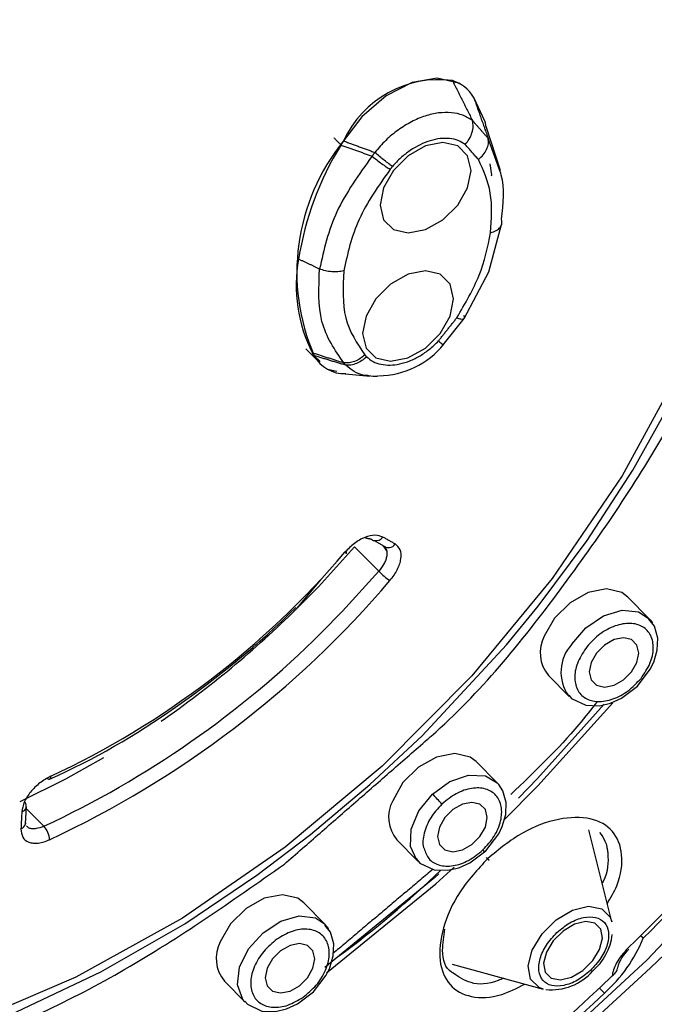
# Model space of a CAD drawing. Header units: millimetres. Extents: x 4906.17 to 4907.31, y 4759.5 to 4761.8.
# Tile 26 of 39: x 4906.7594 to 4906.7725, y 4760.6677 to 4760.688. Entities that reach past the tile are written whole.
import ezdxf

# ---------------------------------------------------------------- set-up
doc = ezdxf.new("R2010")
doc.units = ezdxf.units.MM
doc.layers.add('SANINDUSA', color=3, linetype='Continuous')

msp = doc.modelspace()

# ---------------------------------------------------------------- linework, layer by layer
at = {"layer": 'SANINDUSA'}
for p, q in [((4906.768662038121, 4760.686538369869), (4906.76866174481, 4760.686538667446)), ((4906.769330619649, 4760.684880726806), (4906.769037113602, 4760.685792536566)), ((4906.768146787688, 4760.681287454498), (4906.76857798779, 4760.681829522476)), ((4906.765315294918, 4760.681210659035), (4906.765594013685, 4760.680927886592)), ((4906.765486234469, 4760.681065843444), (4906.765613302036, 4760.680947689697)), ((4906.766133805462, 4760.680690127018), (4906.766633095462, 4760.680644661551)), ((4906.76681935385, 4760.676621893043), (4906.766320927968, 4760.677127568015)), ((4906.766725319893, 4760.677253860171), (4906.766978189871, 4760.677110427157)), ((4906.766910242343, 4760.67714583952), (4906.766977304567, 4760.677044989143)), ((4906.765128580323, 4760.675852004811), (4906.765626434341, 4760.676447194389)), ((4906.772396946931, 4760.67564436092), (4906.771957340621, 4760.676090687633)), ((4906.770319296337, 4760.674476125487), (4906.770748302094, 4760.674040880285)), ((4906.770748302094, 4760.674040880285), (4906.770734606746, 4760.674055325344)), ((4906.769259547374, 4760.672263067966), (4906.768830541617, 4760.672698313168)), ((4906.769376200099, 4760.672097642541), (4906.769293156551, 4760.672225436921)), ((4906.759532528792, 4760.671416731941), (4906.759549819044, 4760.671765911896)), ((4906.759548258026, 4760.671734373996), (4906.759911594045, 4760.671365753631)), ((4906.771629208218, 4760.669397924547), (4906.771152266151, 4760.67129003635)), ((4906.767192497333, 4760.671083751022), (4906.76762150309, 4760.67064850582)), ((4906.765703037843, 4760.669352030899), (4906.765274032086, 4760.669787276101)), ((4906.772274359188, 4760.669055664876), (4906.772220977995, 4760.669109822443)), ((4906.768329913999, 4760.66852525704), (4906.770209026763, 4760.668008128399)), ((4906.763635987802, 4760.668172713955), (4906.764064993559, 4760.667737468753)), ((4906.771473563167, 4760.667925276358), (4906.771369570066, 4760.668030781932)), ((4906.764064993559, 4760.667737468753), (4906.764052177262, 4760.667750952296))]:
    msp.add_line(p, q, dxfattribs=at)
at = {"layer": 'SANINDUSA', "flags": 128}
for points in [[(4906.77645732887, 4760.708983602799), (4906.778387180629, 4760.70778204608), (4906.780085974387, 4760.706317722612), (4906.781535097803, 4760.704606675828), (4906.782718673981, 4760.702667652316), (4906.783623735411, 4760.70052189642), (4906.78424036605, 4760.698192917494), (4906.784561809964, 4760.695706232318), (4906.784584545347, 4760.693089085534), (4906.784308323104, 4760.69037015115), (4906.783736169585, 4760.687579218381), (4906.782874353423, 4760.68474686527), (4906.781732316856, 4760.68190412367), (4906.780322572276, 4760.679082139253), (4906.77866056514, 4760.676311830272), (4906.776764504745, 4760.67362354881), (4906.774655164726, 4760.671046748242), (4906.772355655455, 4760.668609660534), (4906.769891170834, 4760.666338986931), (4906.767288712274, 4760.664259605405), (4906.764576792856, 4760.662394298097), (4906.761785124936, 4760.660763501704), (4906.758944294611, 4760.659385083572)], [(4906.758925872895, 4760.697589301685), (4906.761152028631, 4760.698261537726), (4906.763331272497, 4760.69863911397), (4906.765423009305, 4760.698714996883), (4906.767388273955, 4760.698487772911), (4906.769190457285, 4760.697961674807), (4906.770795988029, 4760.697146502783), (4906.772174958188, 4760.696057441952), (4906.773301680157, 4760.694714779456), (4906.774155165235, 4760.693143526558), (4906.774719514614, 4760.691372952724), (4906.77498421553, 4760.689436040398), (4906.774944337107, 4760.687368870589), (4906.774600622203, 4760.685209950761), (4906.773959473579, 4760.682999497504), (4906.773032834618, 4760.680778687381), (4906.771837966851, 4760.678588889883), (4906.770397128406, 4760.676470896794), (4906.768737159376, 4760.674464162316), (4906.766888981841, 4760.672606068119), (4906.764887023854, 4760.670931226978), (4906.762768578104, 4760.669470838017), (4906.760573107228, 4760.668252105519), (4906.758341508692, 4760.667297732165)], [(4906.767712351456, 4760.673232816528), (4906.769454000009, 4760.675106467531), (4906.77010709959, 4760.675902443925), (4906.771116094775, 4760.677259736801), (4906.772057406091, 4760.678704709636), (4906.772940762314, 4760.680282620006), (4906.773716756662, 4760.681944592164), (4906.77435663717, 4760.683661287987), (4906.774838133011, 4760.685404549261), (4906.775144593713, 4760.687149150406), (4906.775263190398, 4760.688872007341), (4906.775183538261, 4760.690552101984), (4906.77509185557, 4760.69106842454)], [(4906.768476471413, 4760.686674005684), (4906.768464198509, 4760.686685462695), (4906.768026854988, 4760.686790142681), (4906.767509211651, 4760.686699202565), (4906.766968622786, 4760.686421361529), (4906.7664670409, 4760.685987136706), (4906.766091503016, 4760.685494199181)], [(4906.76877356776, 4760.686396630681), (4906.769005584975, 4760.685896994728), (4906.769030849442, 4760.685780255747)], [(4906.768650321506, 4760.684528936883), (4906.768721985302, 4760.684885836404), (4906.768650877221, 4760.685188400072), (4906.768447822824, 4760.68539056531), (4906.7681437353, 4760.685461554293), (4906.767784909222, 4760.685390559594), (4906.767425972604, 4760.68518838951), (4906.767121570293, 4760.684885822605), (4906.766918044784, 4760.684528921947), (4906.766846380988, 4760.684172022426), (4906.766917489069, 4760.683869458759), (4906.767120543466, 4760.683667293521), (4906.767424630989, 4760.683596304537), (4906.767783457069, 4760.683667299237), (4906.768142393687, 4760.68386946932), (4906.768446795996, 4760.684172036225), (4906.768650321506, 4760.684528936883)], [(4906.769145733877, 4760.684773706), (4906.769150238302, 4760.684796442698), (4906.769116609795, 4760.685019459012)], [(4906.768579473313, 4760.681830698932), (4906.769086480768, 4760.682793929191), (4906.769350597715, 4760.68376883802)], [(4906.768288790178, 4760.681883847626), (4906.768360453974, 4760.682240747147), (4906.768289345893, 4760.682543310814), (4906.768086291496, 4760.682745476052), (4906.767782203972, 4760.682816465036), (4906.767423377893, 4760.682745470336), (4906.767064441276, 4760.682543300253), (4906.766760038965, 4760.682240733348), (4906.766556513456, 4760.68188383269), (4906.76648484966, 4760.681526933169), (4906.766555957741, 4760.681224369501), (4906.766759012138, 4760.681022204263), (4906.767063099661, 4760.680951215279), (4906.767421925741, 4760.681022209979), (4906.767780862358, 4760.681224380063), (4906.768085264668, 4760.681526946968), (4906.768288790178, 4760.681883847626)], [(4906.765486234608, 4760.681065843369), (4906.765469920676, 4760.681092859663), (4906.76545396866, 4760.68112022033)], [(4906.765780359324, 4760.680792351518), (4906.76578827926, 4760.680784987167), (4906.765951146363, 4760.680747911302)], [(4906.766320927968, 4760.677127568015), (4906.765574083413, 4760.676304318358), (4906.765128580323, 4760.675852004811)], [(4906.766121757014, 4760.677013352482), (4906.766137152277, 4760.677003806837), (4906.766148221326, 4760.676998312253), (4906.766154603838, 4760.676997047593), (4906.766156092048, 4760.677000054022), (4906.766152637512, 4760.677007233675), (4906.766144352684, 4760.677018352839), (4906.766136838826, 4760.677027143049)], [(4906.765630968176, 4760.675350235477), (4906.766072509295, 4760.675798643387), (4906.76681935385, 4760.676621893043)], [(4906.771957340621, 4760.676090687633), (4906.771832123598, 4760.676184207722), (4906.771514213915, 4760.676258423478), (4906.771139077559, 4760.676184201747), (4906.770763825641, 4760.675972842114), (4906.770445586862, 4760.675656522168), (4906.770232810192, 4760.675283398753)], [(4906.77080017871, 4760.675116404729), (4906.771092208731, 4760.675454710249), (4906.77145657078, 4760.6757006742), (4906.771837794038, 4760.675816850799), (4906.772177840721, 4760.675785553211), (4906.772396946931, 4760.67564436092)], [(4906.772396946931, 4760.67564436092), (4906.772424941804, 4760.675611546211), (4906.77246273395, 4760.675556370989)], [(4906.772152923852, 4760.674254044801), (4906.772419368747, 4760.674601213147), (4906.772491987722, 4760.674751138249), (4906.772563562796, 4760.674997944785), (4906.772572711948, 4760.675245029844), (4906.772504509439, 4760.675488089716), (4906.772390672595, 4760.675633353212)], [(4906.771199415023, 4760.674742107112), (4906.77116032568, 4760.674547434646), (4906.771199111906, 4760.674382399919), (4906.77130986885, 4760.674272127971), (4906.771475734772, 4760.674233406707), (4906.771671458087, 4760.674272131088), (4906.771867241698, 4760.674382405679), (4906.772033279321, 4760.674547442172), (4906.772144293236, 4760.674742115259), (4906.772183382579, 4760.674936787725), (4906.772144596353, 4760.675101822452), (4906.772033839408, 4760.6752120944), (4906.771867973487, 4760.675250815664), (4906.771672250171, 4760.675212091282), (4906.771476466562, 4760.675101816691), (4906.771310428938, 4760.674936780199), (4906.771199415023, 4760.674742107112)], [(4906.770740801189, 4760.67406702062), (4906.770794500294, 4760.673998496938), (4906.771087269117, 4760.673859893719), (4906.771373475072, 4760.673850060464), (4906.771598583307, 4760.67390290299), (4906.77182521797, 4760.674005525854), (4906.772152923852, 4760.674254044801)], [(4906.769399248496, 4760.671488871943), (4906.770099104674, 4760.672197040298), (4906.771644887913, 4760.673911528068)], [(4906.771471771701, 4760.673879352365), (4906.770092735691, 4760.67234972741), (4906.769698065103, 4760.671943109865)], [(4906.749601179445, 4760.666127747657), (4906.749755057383, 4760.666090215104), (4906.75155055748, 4760.665915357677), (4906.753424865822, 4760.665975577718), (4906.755348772, 4760.66626465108), (4906.757291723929, 4760.666771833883), (4906.759219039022, 4760.667480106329), (4906.761086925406, 4760.66836120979), (4906.762819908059, 4760.669356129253), (4906.764306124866, 4760.670354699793), (4906.765414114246, 4760.671194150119), (4906.766636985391, 4760.672224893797), (4906.767712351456, 4760.673232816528)], [(4906.768830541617, 4760.672698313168), (4906.768705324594, 4760.672791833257), (4906.768387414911, 4760.672866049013), (4906.768012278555, 4760.672791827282), (4906.767637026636, 4760.672580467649), (4906.767318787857, 4760.672264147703), (4906.767106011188, 4760.671891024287)], [(4906.761144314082, 4760.672774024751), (4906.760356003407, 4760.672333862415), (4906.759413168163, 4760.671871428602)], [(4906.767928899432, 4760.672028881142), (4906.768287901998, 4760.6722871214), (4906.768670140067, 4760.672418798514), (4906.769017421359, 4760.672403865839), (4906.769259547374, 4760.672263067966)], [(4906.769259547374, 4760.672263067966), (4906.769276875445, 4760.672244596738), (4906.769293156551, 4760.672225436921)], [(4906.76762150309, 4760.67064850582), (4906.767604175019, 4760.670666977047), (4906.767472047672, 4760.670946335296), (4906.767487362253, 4760.671303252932), (4906.767647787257, 4760.671683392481), (4906.767928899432, 4760.672028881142)], [(4906.769026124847, 4760.670861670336), (4906.769292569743, 4760.671208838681), (4906.769365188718, 4760.671358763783), (4906.769436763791, 4760.67160557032), (4906.769445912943, 4760.671852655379), (4906.769377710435, 4760.672095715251), (4906.769376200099, 4760.672097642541)], [(4906.768072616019, 4760.671349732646), (4906.768033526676, 4760.67115506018), (4906.768072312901, 4760.670990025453), (4906.768183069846, 4760.670879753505), (4906.768348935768, 4760.670841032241), (4906.768544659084, 4760.670879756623), (4906.768740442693, 4760.670990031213), (4906.768906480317, 4760.671155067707), (4906.769017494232, 4760.671349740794), (4906.769056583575, 4760.67154441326), (4906.769017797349, 4760.671709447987), (4906.768907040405, 4760.671819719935), (4906.768741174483, 4760.671858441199), (4906.768545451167, 4760.671819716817), (4906.768349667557, 4760.671709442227), (4906.768183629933, 4760.671544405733), (4906.768072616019, 4760.671349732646)], [(4906.75953397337, 4760.671436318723), (4906.759533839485, 4760.671428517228), (4906.759532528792, 4760.671416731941)], [(4906.767592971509, 4760.670701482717), (4906.76766770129, 4760.670606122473), (4906.767960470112, 4760.670467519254), (4906.768246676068, 4760.670457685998), (4906.768471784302, 4760.670510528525), (4906.768698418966, 4760.670613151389), (4906.769026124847, 4760.670861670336)], [(4906.768058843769, 4760.670382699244), (4906.767973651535, 4760.670306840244), (4906.765705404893, 4760.668455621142)], [(4906.76574292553, 4760.668342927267), (4906.767993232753, 4760.670176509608), (4906.768375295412, 4760.670519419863)], [(4906.765274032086, 4760.669787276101), (4906.765148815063, 4760.66988079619), (4906.76483090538, 4760.669955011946), (4906.764455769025, 4760.669880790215), (4906.764080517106, 4760.669669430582), (4906.763762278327, 4760.669353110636), (4906.763549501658, 4760.66897998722)], [(4906.76998535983, 4760.668812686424), (4906.770188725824, 4760.669145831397), (4906.770481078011, 4760.669434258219), (4906.770817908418, 4760.669634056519), (4906.771147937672, 4760.669714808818), (4906.771420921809, 4760.66966422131), (4906.771595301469, 4760.669489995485), (4906.771629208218, 4760.669397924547)], [(4906.764431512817, 4760.669171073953), (4906.76479880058, 4760.669409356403), (4906.765179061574, 4760.669516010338), (4906.765514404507, 4760.669474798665), (4906.765703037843, 4760.669352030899)], [(4906.765703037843, 4760.669352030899), (4906.765753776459, 4760.669291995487), (4906.765783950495, 4760.669245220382)], [(4906.770276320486, 4760.668772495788), (4906.770218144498, 4760.668544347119), (4906.77025247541, 4760.668355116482), (4906.770374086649, 4760.668233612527), (4906.770564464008, 4760.668198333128), (4906.77079462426, 4760.668254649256), (4906.771029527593, 4760.668393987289), (4906.771233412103, 4760.668595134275), (4906.771375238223, 4760.668827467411), (4906.771433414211, 4760.669055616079), (4906.7713990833, 4760.669244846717), (4906.77127747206, 4760.669366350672), (4906.771087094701, 4760.66940163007), (4906.77085693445, 4760.669345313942), (4906.770622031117, 4760.66920597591), (4906.770418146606, 4760.669004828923), (4906.770276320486, 4760.668772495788)], [(4906.764052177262, 4760.667750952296), (4906.764014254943, 4760.667797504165), (4906.763907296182, 4760.668094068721), (4906.763949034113, 4760.668459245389), (4906.764133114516, 4760.668837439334), (4906.764431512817, 4760.669171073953)], [(4906.765469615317, 4760.667950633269), (4906.765736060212, 4760.668297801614), (4906.765808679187, 4760.668447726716), (4906.765880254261, 4760.668694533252), (4906.765889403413, 4760.668941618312), (4906.765821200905, 4760.669184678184), (4906.765709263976, 4760.669327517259)], [(4906.764516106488, 4760.668438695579), (4906.764477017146, 4760.668244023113), (4906.764515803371, 4760.668078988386), (4906.764626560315, 4760.667968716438), (4906.764792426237, 4760.667929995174), (4906.764988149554, 4760.667968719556), (4906.765183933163, 4760.668078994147), (4906.765349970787, 4760.66824403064), (4906.765460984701, 4760.668438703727), (4906.765500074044, 4760.668633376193), (4906.765461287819, 4760.66879841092), (4906.765350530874, 4760.668908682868), (4906.765184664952, 4760.668947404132), (4906.764988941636, 4760.668908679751), (4906.764793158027, 4760.66879840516), (4906.764627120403, 4760.668633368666), (4906.764516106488, 4760.668438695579)], [(4906.770209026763, 4760.668008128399), (4906.770125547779, 4760.668039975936), (4906.769951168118, 4760.668214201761), (4906.769901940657, 4760.668485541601), (4906.76998535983, 4760.668812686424)], [(4906.748493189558, 4760.656326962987), (4906.74963081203, 4760.656428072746), (4906.75219289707, 4760.656887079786), (4906.754774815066, 4760.65757331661), (4906.757351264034, 4760.658475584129), (4906.759895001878, 4760.65957856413), (4906.762372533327, 4760.660859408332), (4906.764732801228, 4760.662277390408), (4906.76686040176, 4760.663731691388), (4906.768545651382, 4760.66501156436), (4906.769986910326, 4760.666203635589), (4906.772426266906, 4760.66845034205)], [(4906.764058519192, 4760.667762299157), (4906.764111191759, 4760.667695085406), (4906.764403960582, 4760.667556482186), (4906.764690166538, 4760.667546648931), (4906.764915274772, 4760.667599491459), (4906.765141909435, 4760.667702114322), (4906.765469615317, 4760.667950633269)]]:
    msp.add_lwpolyline(points, dxfattribs=at)
at = {"layer": 'SANINDUSA'}
for centre, radius, start, end in [((4906.74417091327, 4760.698559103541), 0.04129046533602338, 313.1811293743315, 348.4918396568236), ((4906.768061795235, 4760.684588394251), 0.002168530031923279, 82.69352192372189, 155.3102884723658), ((4906.768084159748, 4760.685968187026), 0.0008117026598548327, 31.86230232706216, 71.80747714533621), ((4906.769434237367, 4760.6827817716), 0.004304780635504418, 140.9427512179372, 203.4913049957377), ((4906.771377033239, 4760.682088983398), 0.00628564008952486, 148.1076331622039, 171.1452656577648), ((4906.772737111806, 4760.681400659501), 0.007805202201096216, 148.3679008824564, 149.092426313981), ((4906.768128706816, 4760.682507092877), 0.003012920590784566, 169.4927220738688, 207.4069535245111), ((4906.766790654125, 4760.682419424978), 0.001767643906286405, 270.9931422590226, 320.7608547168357), ((4906.766104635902, 4760.681398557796), 0.0007022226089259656, 208.2814178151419, 272.861026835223), ((4906.766751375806, 4760.677386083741), 0.0001347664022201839, 226.0227849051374, 258.852156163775), ((4906.766751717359, 4760.677439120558), 0.0001871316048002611, 261.8906008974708, 323.7659309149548), ((4906.767015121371, 4760.677277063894), 0.0001679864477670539, 231.3669508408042, 326.7507763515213), ((4906.752433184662, 4760.68870531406), 0.0180021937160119, 295.0372505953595, 319.4980243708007), ((4906.768030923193, 4760.677829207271), 0.001710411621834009, 224.8992097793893, 234.9705563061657), ((4906.75127749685, 4760.68987382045), 0.02072482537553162, 294.982573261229, 319.5527017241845), ((4906.750366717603, 4760.69081446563), 0.02101874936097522, 304.6856727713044, 314.6133385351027), ((4906.75239278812, 4760.688715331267), 0.01806882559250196, 304.4837022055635, 314.7195987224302), ((4906.751396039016, 4760.68968615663), 0.02020276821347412, 294.929600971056, 314.7974722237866), ((4906.770874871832, 4760.674943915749), 0.0007262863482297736, 152.1328471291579, 220.0971188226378), ((4906.771420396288, 4760.674545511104), 0.0008429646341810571, 137.3712652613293, 215.556266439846), ((4906.740034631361, 4760.701349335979), 0.04555616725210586, 314.4902399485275, 324.2027291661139), ((4906.739797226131, 4760.701592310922), 0.04597170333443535, 314.9475520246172, 323.7454170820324), ((4906.754066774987, 4760.68577082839), 0.0146967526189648, 293.9348501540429, 305.6036209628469), ((4906.760011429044, 4760.672380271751), 4.292736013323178e-05, 227.705083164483, 19.69028361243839), ((4906.763136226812, 4760.667326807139), 0.006714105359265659, 42.04298304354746, 44.45330179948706), ((4906.759425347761, 4760.671781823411), 0.0001235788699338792, 284.1599715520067, 38.7742858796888), ((4906.767748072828, 4760.671551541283), 0.0007262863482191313, 152.1328471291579, 220.0971188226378), ((4906.759390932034, 4760.671450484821), 0.0001455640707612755, 289.0008478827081, 346.5924285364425), ((4906.759574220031, 4760.671057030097), 0.0004573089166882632, 3.894048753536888, 42.46094551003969), ((4906.76875716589, 4760.670667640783), 0.0002964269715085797, 34.84463216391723, 44.74491093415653), ((4906.754344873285, 4760.684698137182), 0.01979623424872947, 306.0377667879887, 314.0198231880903), ((4906.764191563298, 4760.668640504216), 0.0007262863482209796, 152.1328471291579, 220.0971188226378), ((4906.770473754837, 4760.669272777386), 0.001170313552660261, 310.4515059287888, 353.1325773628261), ((4906.769423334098, 4760.670226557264), 0.00308209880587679, 311.6980925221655, 337.6724501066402), ((4906.772439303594, 4760.668279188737), 0.0007164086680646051, 129.808414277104, 166.4647553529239), ((4906.77038275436, 4760.669122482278), 0.001127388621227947, 263.9615525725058, 318.957711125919), ((4906.740269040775, 4760.700936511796), 0.04527780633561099, 300.6896962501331, 313.845578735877), ((4906.739880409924, 4760.701325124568), 0.04597474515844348, 301.1275902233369, 313.4076847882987)]:
    msp.add_arc(centre, radius, start, end, dxfattribs=at)
for points, knots in [([(4906.767818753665, 4760.67315253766), (4906.767846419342, 4760.673176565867), (4906.768885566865, 4760.674079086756), (4906.770613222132, 4760.676224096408), (4906.772839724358, 4760.679475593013), (4906.774462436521, 4760.682906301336), (4906.775473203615, 4760.686326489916), (4906.775804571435, 4760.689609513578), (4906.77550404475, 4760.692667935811), (4906.774748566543, 4760.69437232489), (4906.774370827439, 4760.695224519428)], [0, 0, 0, 0, 0.003892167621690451, 0.1461932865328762, 0.288494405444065, 0.430795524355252, 0.5730966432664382, 0.715397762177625, 0.8576988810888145, 1, 1, 1, 1]), ([(4906.768753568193, 4760.685911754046), (4906.76868962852, 4760.685952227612), (4906.768561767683, 4760.686033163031), (4906.768320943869, 4760.686083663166), (4906.768056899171, 4760.68607932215), (4906.767776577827, 4760.686015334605), (4906.767492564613, 4760.685895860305), (4906.767217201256, 4760.685724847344), (4906.76695803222, 4760.685511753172), (4906.766812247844, 4760.685341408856), (4906.766739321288, 4760.68525619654)], [0, 0, 0, 0, 0.1251181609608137, 0.2502001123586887, 0.3753066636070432, 0.5003349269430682, 0.6252927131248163, 0.7501676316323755, 0.8750249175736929, 1, 1, 1, 1]), ([(4906.768603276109, 4760.685419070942), (4906.768632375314, 4760.685455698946), (4906.768691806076, 4760.685530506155), (4906.76874695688, 4760.685661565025), (4906.768772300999, 4760.685794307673), (4906.768759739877, 4760.685873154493), (4906.768753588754, 4760.68591176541)], [0, 0, 0, 0, 0.244784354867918, 0.4999353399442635, 0.7551206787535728, 1, 1, 1, 1]), ([(4906.768603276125, 4760.68541907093), (4906.768556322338, 4760.685449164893), (4906.768462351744, 4760.685509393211), (4906.768284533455, 4760.685547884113), (4906.768089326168, 4760.685547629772), (4906.767813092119, 4760.685489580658), (4906.767527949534, 4760.685350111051), (4906.767268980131, 4760.685150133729), (4906.767157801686, 4760.685028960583), (4906.767102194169, 4760.684968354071)], [0, 0, 0, 0, 0.1251841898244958, 0.2505363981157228, 0.3755080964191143, 0.5009484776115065, 0.7497965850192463, 0.8748571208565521, 1, 1, 1, 1]), ([(4906.768874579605, 4760.685110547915), (4906.7689090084, 4760.685141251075), (4906.768979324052, 4760.685203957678), (4906.769049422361, 4760.685318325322), (4906.769087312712, 4760.685436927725), (4906.769079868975, 4760.685509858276), (4906.769076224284, 4760.685545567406)], [0, 0, 0, 0, 0.2448160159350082, 0.5000000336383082, 0.755184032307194, 1, 1, 1, 1]), ([(4906.767102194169, 4760.684968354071), (4906.767077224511, 4760.684985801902), (4906.767026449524, 4760.685021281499), (4906.766933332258, 4760.685093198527), (4906.766834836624, 4760.685173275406), (4906.766770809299, 4760.68522886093), (4906.766739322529, 4760.685256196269)], [0, 0, 0, 0, 0.2458854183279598, 0.500000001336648, 0.7541145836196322, 1, 1, 1, 1]), ([(4906.766680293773, 4760.685179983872), (4906.766408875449, 4760.684801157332), (4906.765866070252, 4760.684043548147), (4906.765686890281, 4760.683250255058), (4906.765597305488, 4760.682853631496)], [0, 0, 0, 0, 0.5000289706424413, 1, 1, 1, 1]), ([(4906.766680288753, 4760.685179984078), (4906.766712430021, 4760.685153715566), (4906.766777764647, 4760.685100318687), (4906.766878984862, 4760.68502478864), (4906.766975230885, 4760.684957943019), (4906.76702835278, 4760.684925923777), (4906.767054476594, 4760.684910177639)], [0, 0, 0, 0, 0.2460629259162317, 0.50018032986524, 0.7542031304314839, 1, 1, 1, 1]), ([(4906.769126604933, 4760.683601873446), (4906.769144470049, 4760.683883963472), (4906.769180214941, 4760.684448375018), (4906.768976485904, 4760.684889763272), (4906.768874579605, 4760.685110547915)], [0, 0, 0, 0, 0.499794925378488, 1, 1, 1, 1]), ([(4906.767054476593, 4760.684910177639), (4906.766814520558, 4760.684567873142), (4906.766334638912, 4760.683883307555), (4906.766175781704, 4760.683171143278), (4906.766096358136, 4760.682815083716)], [0, 0, 0, 0, 0.5000317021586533, 1, 1, 1, 1]), ([(4906.769352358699, 4760.683877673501), (4906.769387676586, 4760.684202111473), (4906.769429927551, 4760.684590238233), (4906.769313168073, 4760.684887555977), (4906.769294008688, 4760.684936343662)], [0, 0, 0, 0, 0.8359072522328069, 1, 1, 1, 1]), ([(4906.769126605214, 4760.683601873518), (4906.769167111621, 4760.683615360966), (4906.769248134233, 4760.683642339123), (4906.769327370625, 4760.683709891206), (4906.769369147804, 4760.683790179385), (4906.769357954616, 4760.683848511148), (4906.769352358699, 4760.683877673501)], [0, 0, 0, 0, 0.2499697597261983, 0.499999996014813, 0.7500302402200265, 0.9999999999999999, 0.9999999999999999, 0.9999999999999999, 0.9999999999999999]), ([(4906.768428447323, 4760.681846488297), (4906.76860042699, 4760.682138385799), (4906.768944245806, 4760.682721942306), (4906.769065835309, 4760.683308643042), (4906.769126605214, 4760.683601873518)], [0, 0, 0, 0, 0.5002043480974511, 1, 1, 1, 1]), ([(4906.766097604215, 4760.680916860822), (4906.765914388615, 4760.681183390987), (4906.765548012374, 4760.681716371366), (4906.765580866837, 4760.682474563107), (4906.765597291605, 4760.682853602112)], [0, 0, 0, 0, 0.5000750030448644, 1, 1, 1, 1]), ([(4906.766096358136, 4760.682815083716), (4906.766057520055, 4760.682807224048), (4906.765979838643, 4760.682791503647), (4906.765848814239, 4760.682792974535), (4906.765716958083, 4760.682811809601), (4906.765637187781, 4760.682839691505), (4906.765597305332, 4760.682853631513)], [0, 0, 0, 0, 0.2499830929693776, 0.4999999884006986, 0.7500169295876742, 1, 1, 1, 1]), ([(4906.766096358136, 4760.682815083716), (4906.766080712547, 4760.682475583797), (4906.766049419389, 4760.681796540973), (4906.766370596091, 4760.681319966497), (4906.766531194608, 4760.681081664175)], [0, 0, 0, 0, 0.4999683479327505, 1, 1, 1, 1]), ([(4906.768428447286, 4760.68184648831), (4906.768456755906, 4760.681837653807), (4906.768514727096, 4760.681819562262), (4906.768563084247, 4760.68181695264), (4906.768571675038, 4760.681829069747), (4906.768573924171, 4760.681832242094)], [0, 0, 0, 0, 0.4133169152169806, 0.8464020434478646, 1, 1, 1, 1]), ([(4906.768573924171, 4760.681832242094), (4906.768580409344, 4760.681836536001), (4906.768596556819, 4760.681847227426), (4906.768584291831, 4760.681875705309), (4906.768576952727, 4760.68189274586)], [0, 0, 0, 0, 0.4016215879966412, 1, 1, 1, 1]), ([(4906.766565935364, 4760.681044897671), (4906.766608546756, 4760.681009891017), (4906.766693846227, 4760.68093981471), (4906.766915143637, 4760.680864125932), (4906.767181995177, 4760.680867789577), (4906.767462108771, 4760.680955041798), (4906.767671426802, 4760.681059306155), (4906.767872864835, 4760.681196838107), (4906.767990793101, 4760.681311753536), (4906.768049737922, 4760.681369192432)], [0, 0, 0, 0, 0.1251261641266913, 0.2504775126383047, 0.4996033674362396, 0.6247207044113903, 0.7497722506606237, 0.8749271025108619, 1, 1, 1, 1]), ([(4906.768049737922, 4760.681369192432), (4906.768071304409, 4760.681350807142), (4906.768114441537, 4760.681314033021), (4906.76814502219, 4760.681290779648), (4906.768146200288, 4760.681292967), (4906.768146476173, 4760.68129347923)], [0, 0, 0, 0, 0.433644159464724, 0.8673718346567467, 1, 1, 1, 1]), ([(4906.766531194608, 4760.681081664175), (4906.766499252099, 4760.681054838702), (4906.766434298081, 4760.681000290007), (4906.766321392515, 4760.680945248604), (4906.766205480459, 4760.680913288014), (4906.766133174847, 4760.680915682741), (4906.766097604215, 4760.680916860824)], [0, 0, 0, 0, 0.2457968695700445, 0.4998196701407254, 0.7539370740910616, 1, 1, 1, 1]), ([(4906.766565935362, 4760.681044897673), (4906.766534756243, 4760.68101691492), (4906.766471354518, 4760.680960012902), (4906.766360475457, 4760.680901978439), (4906.766246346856, 4760.680867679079), (4906.766174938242, 4760.680869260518), (4906.766139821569, 4760.680870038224)], [0, 0, 0, 0, 0.2458854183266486, 0.5000000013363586, 0.7541145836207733, 1, 1, 1, 1]), ([(4906.766614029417, 4760.680653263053), (4906.766585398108, 4760.680655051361), (4906.766472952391, 4760.68066207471), (4906.766305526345, 4760.680730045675), (4906.766195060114, 4760.680823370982), (4906.766139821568, 4760.680870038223)], [0, 0, 0, 0, 0.1458722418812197, 0.5728941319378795, 0.9999999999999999, 0.9999999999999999, 0.9999999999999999, 0.9999999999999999]), ([(4906.766809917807, 4760.680643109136), (4906.766799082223, 4760.680641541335), (4906.76672842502, 4760.680631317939), (4906.76666647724, 4760.680643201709), (4906.766614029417, 4760.680653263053)], [0, 0, 0, 0, 0.1533542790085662, 1, 1, 1, 1]), ([(4906.766902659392, 4760.6773285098), (4906.766851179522, 4760.677346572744), (4906.766748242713, 4760.677382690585), (4906.766535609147, 4760.677330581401), (4906.766312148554, 4760.677207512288), (4906.766185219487, 4760.677078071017), (4906.766121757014, 4760.677013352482)], [0, 0, 0, 0, 0.2500976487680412, 0.500083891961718, 0.7500500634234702, 1, 1, 1, 1]), ([(4906.766910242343, 4760.67714583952), (4906.766937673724, 4760.677123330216), (4906.766992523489, 4760.677078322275), (4906.766987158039, 4760.676985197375), (4906.766984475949, 4760.676938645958)], [0, 0, 0, 0, 0.5001184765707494, 1, 1, 1, 1]), ([(4906.767049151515, 4760.676428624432), (4906.767078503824, 4760.676465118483), (4906.76713720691, 4760.676538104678), (4906.767204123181, 4760.67665430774), (4906.767252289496, 4760.676769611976), (4906.767286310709, 4760.676915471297), (4906.767276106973, 4760.67708010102), (4906.767195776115, 4760.677150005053), (4906.767155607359, 4760.677184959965)], [0, 0, 0, 0, 0.1253209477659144, 0.2506353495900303, 0.3759297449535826, 0.5012366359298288, 0.7505976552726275, 1, 1, 1, 1]), ([(4906.766984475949, 4760.676938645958), (4906.766978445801, 4760.676912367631), (4906.766966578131, 4760.676860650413), (4906.766918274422, 4760.676751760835), (4906.766858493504, 4760.676673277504), (4906.76681935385, 4760.676621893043)], [0, 0, 0, 0, 0.2629040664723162, 0.5174099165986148, 1, 1, 1, 1]), ([(4906.772228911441, 4760.674414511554), (4906.772297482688, 4760.674515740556), (4906.772434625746, 4760.674718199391), (4906.772501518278, 4760.675038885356), (4906.772448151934, 4760.67531082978), (4906.772275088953, 4760.675497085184), (4906.772010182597, 4760.675568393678), (4906.771695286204, 4760.675513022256), (4906.771370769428, 4760.675343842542), (4906.77120012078, 4760.675161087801), (4906.771114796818, 4760.675069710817)], [0, 0, 0, 0, 0.124999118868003, 0.2499992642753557, 0.3749994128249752, 0.4999999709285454, 0.6250003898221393, 0.7500003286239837, 0.8750006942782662, 1, 1, 1, 1]), ([(4906.771114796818, 4760.675069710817), (4906.771046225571, 4760.674968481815), (4906.770909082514, 4760.674766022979), (4906.770842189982, 4760.674445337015), (4906.770895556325, 4760.674173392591), (4906.771068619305, 4760.673987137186), (4906.771333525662, 4760.673915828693), (4906.771648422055, 4760.673971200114), (4906.771972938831, 4760.674140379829), (4906.772143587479, 4760.67432313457), (4906.772228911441, 4760.674414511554)], [0, 0, 0, 0, 0.1249991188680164, 0.2499992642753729, 0.374999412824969, 0.4999999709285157, 0.6250003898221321, 0.7500003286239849, 0.8750006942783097, 1, 1, 1, 1]), ([(4906.771327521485, 4760.67394079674), (4906.771202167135, 4760.673779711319), (4906.770669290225, 4760.67309494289), (4906.770031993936, 4760.672487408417), (4906.769544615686, 4760.672022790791)], [0, 0, 0, 0, 0.23524072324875, 0.9999999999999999, 0.9999999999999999, 0.9999999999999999, 0.9999999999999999]), ([(4906.760051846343, 4760.672394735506), (4906.759975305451, 4760.672352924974), (4906.759822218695, 4760.672269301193), (4906.759627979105, 4760.672074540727), (4906.759489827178, 4760.67185973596), (4906.759466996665, 4760.671727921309), (4906.759455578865, 4760.6716619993)], [0, 0, 0, 0, 0.2499499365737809, 0.499916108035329, 0.7499023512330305, 1, 1, 1, 1]), ([(4906.768967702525, 4760.670876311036), (4906.769051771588, 4760.670968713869), (4906.769219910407, 4760.671153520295), (4906.769352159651, 4760.671479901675), (4906.769366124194, 4760.671781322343), (4906.769253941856, 4760.672018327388), (4906.769033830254, 4760.672153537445), (4906.768740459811, 4760.672165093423), (4906.768412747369, 4760.672057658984), (4906.768219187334, 4760.67190132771), (4906.768122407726, 4760.671823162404)], [0, 0, 0, 0, 0.1249991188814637, 0.2499992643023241, 0.3749994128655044, 0.4999999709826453, 0.6250003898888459, 0.7500003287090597, 0.8750006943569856, 1, 1, 1, 1]), ([(4906.768122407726, 4760.671823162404), (4906.768037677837, 4760.67173033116), (4906.767868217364, 4760.671544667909), (4906.767745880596, 4760.671224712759), (4906.767710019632, 4760.67099840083), (4906.767750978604, 4760.670915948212), (4906.767754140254, 4760.670909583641)], [0, 0, 0, 0, 0.324289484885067, 0.6485816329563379, 0.9728737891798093, 1, 1, 1, 1]), ([(4906.771534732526, 4760.669772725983), (4906.771605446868, 4760.669895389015), (4906.77181360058, 4760.670256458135), (4906.771870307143, 4760.670802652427), (4906.771686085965, 4760.671297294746), (4906.771213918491, 4760.671562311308), (4906.770544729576, 4760.671551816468), (4906.769769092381, 4760.67127237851), (4906.769300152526, 4760.670890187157), (4906.769065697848, 4760.670699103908)], [0, 0, 0, 0, 0.07899756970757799, 0.2325360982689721, 0.3860794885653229, 0.5396063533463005, 0.6930964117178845, 0.8465581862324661, 1, 1, 1, 1]), ([(4906.759438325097, 4760.671312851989), (4906.759444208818, 4760.671251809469), (4906.759455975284, 4760.671129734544), (4906.759568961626, 4760.671043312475), (4906.759689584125, 4760.671015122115), (4906.759795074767, 4760.671016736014), (4906.759910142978, 4760.671039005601), (4906.759990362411, 4760.671071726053), (4906.760030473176, 4760.671088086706)], [0, 0, 0, 0, 0.2494023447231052, 0.4987633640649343, 0.6240702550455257, 0.7493646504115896, 0.874679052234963, 1, 1, 1, 1]), ([(4906.759675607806, 4760.671313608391), (4906.759651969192, 4760.67131637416), (4906.759599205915, 4760.671322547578), (4906.759570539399, 4760.671354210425), (4906.759554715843, 4760.671371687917)], [0, 0, 0, 0, 0.4480126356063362, 1, 1, 1, 1]), ([(4906.759911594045, 4760.671365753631), (4906.759855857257, 4760.671344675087), (4906.759770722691, 4760.671312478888), (4906.759700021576, 4760.671313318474), (4906.759675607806, 4760.671313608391)], [0, 0, 0, 0, 0.6546904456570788, 1, 1, 1, 1]), ([(4906.771374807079, 4760.6712392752), (4906.771415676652, 4760.671182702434), (4906.771479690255, 4760.671094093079), (4906.771519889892, 4760.670962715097), (4906.771534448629, 4760.67088659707), (4906.771539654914, 4760.670845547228), (4906.771541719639, 4760.67082428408), (4906.771542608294, 4760.670813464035), (4906.771543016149, 4760.670808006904), (4906.771543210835, 4760.670805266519), (4906.771543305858, 4760.67080389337), (4906.771543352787, 4760.670803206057), (4906.771543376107, 4760.670802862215), (4906.771543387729, 4760.670802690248), (4906.771543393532, 4760.670802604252), (4906.771543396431, 4760.670802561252), (4906.77154339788, 4760.670802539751), (4906.771555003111, 4760.670630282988), (4906.771556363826, 4760.670427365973), (4906.77143437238, 4760.670203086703), (4906.771428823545, 4760.67019288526)], [0, 0, 0, 0, 0.2250040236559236, 0.3524215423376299, 0.4198554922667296, 0.4545020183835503, 0.4720573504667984, 0.4808929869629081, 0.4853252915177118, 0.4875450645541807, 0.4886558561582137, 0.4892114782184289, 0.4894893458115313, 0.4896282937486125, 0.4896977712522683, 0.4897325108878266, 0.4897498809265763, 0.489758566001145, 0.9767914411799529, 0.9999999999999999, 0.9999999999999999, 0.9999999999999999, 0.9999999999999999]), ([(4906.767754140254, 4760.670909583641), (4906.767780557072, 4760.670833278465), (4906.767835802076, 4760.670673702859), (4906.768058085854, 4760.67054695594), (4906.768349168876, 4760.670534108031), (4906.768677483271, 4760.670641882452), (4906.768870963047, 4760.670798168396), (4906.768967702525, 4760.670876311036)], [0, 0, 0, 0, 0.1863894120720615, 0.3897927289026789, 0.5931952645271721, 0.7965984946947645, 0.9999999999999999, 0.9999999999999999, 0.9999999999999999, 0.9999999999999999]), ([(4906.748174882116, 4760.665913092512), (4906.748260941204, 4760.665879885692), (4906.749226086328, 4760.665507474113), (4906.751445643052, 4760.665411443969), (4906.754719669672, 4760.6656931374), (4906.758164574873, 4760.666712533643), (4906.761617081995, 4760.668302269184), (4906.76378664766, 4760.669823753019), (4906.764871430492, 4760.670584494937)], [0, 0, 0, 0, 0.01920323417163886, 0.215362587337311, 0.4115219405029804, 0.6076812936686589, 0.8038406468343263, 1, 1, 1, 1]), ([(4906.769065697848, 4760.670699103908), (4906.768860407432, 4760.670475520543), (4906.7684496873, 4760.670028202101), (4906.768109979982, 4760.669256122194), (4906.768037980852, 4760.668567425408), (4906.768248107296, 4760.668055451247), (4906.76870385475, 4760.667814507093), (4906.769266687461, 4760.667828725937), (4906.769670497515, 4760.668030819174), (4906.769832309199, 4760.668111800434)], [0, 0, 0, 0, 0.1497310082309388, 0.2995636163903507, 0.4495240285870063, 0.5995641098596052, 0.7496199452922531, 0.8996696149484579, 1, 1, 1, 1]), ([(4906.769035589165, 4760.670720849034), (4906.769043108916, 4760.67071320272), (4906.769058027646, 4760.670698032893), (4906.769079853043, 4760.670676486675), (4906.769095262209, 4760.670662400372), (4906.769093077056, 4760.670667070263), (4906.769081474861, 4760.670681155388), (4906.769071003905, 4760.670693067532), (4906.769065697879, 4760.670699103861)], [0, 0, 0, 0, 0.1321199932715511, 0.2621180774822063, 0.5046955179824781, 0.7406927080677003, 0.8685992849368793, 1, 1, 1, 1]), ([(4906.770494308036, 4760.669175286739), (4906.770582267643, 4760.669247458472), (4906.77075818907, 4760.669391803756), (4906.771048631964, 4760.66949980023), (4906.771303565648, 4760.669503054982), (4906.771488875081, 4760.669395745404), (4906.771575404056, 4760.669195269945), (4906.771549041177, 4760.668933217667), (4906.77141850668, 4760.668644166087), (4906.771263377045, 4760.668476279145), (4906.771185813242, 4760.668392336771)], [0, 0, 0, 0, 0.1249982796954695, 0.2499997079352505, 0.3749996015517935, 0.4999998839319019, 0.6250002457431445, 0.7500002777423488, 0.8750017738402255, 1, 1, 1, 1]), ([(4906.765258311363, 4760.667840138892), (4906.765354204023, 4760.667919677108), (4906.765545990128, 4760.668078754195), (4906.765737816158, 4760.668396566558), (4906.76581850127, 4760.668714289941), (4906.765772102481, 4760.66899168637), (4906.765606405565, 4760.669184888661), (4906.76534738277, 4760.669262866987), (4906.765030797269, 4760.669221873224), (4906.764822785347, 4760.669098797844), (4906.764718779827, 4760.669037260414)], [0, 0, 0, 0, 0.12499911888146, 0.249999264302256, 0.3749994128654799, 0.4999999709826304, 0.6250003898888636, 0.7500003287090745, 0.8750006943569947, 1, 1, 1, 1]), ([(4906.768350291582, 4760.668342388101), (4906.768340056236, 4760.66834764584), (4906.768194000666, 4760.668422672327), (4906.768101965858, 4760.66873962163), (4906.768160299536, 4760.66909746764), (4906.768184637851, 4760.669246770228)], [0, 0, 0, 0, 0.04206996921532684, 0.6003268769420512, 1, 1, 1, 1]), ([(4906.771185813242, 4760.668392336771), (4906.771097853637, 4760.668320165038), (4906.770921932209, 4760.668175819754), (4906.770631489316, 4760.668067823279), (4906.770376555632, 4760.668064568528), (4906.770191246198, 4760.668171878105), (4906.770104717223, 4760.668372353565), (4906.770131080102, 4760.668634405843), (4906.770261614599, 4760.668923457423), (4906.770416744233, 4760.669091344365), (4906.770494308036, 4760.669175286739)], [0, 0, 0, 0, 0.1249982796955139, 0.2499997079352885, 0.3749996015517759, 0.4999998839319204, 0.6250002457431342, 0.7500002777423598, 0.8750017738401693, 1, 1, 1, 1]), ([(4906.764718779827, 4760.669037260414), (4906.764622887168, 4760.668957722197), (4906.764431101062, 4760.66879864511), (4906.764239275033, 4760.668480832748), (4906.76415858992, 4760.668163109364), (4906.764204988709, 4760.667885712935), (4906.764370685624, 4760.667692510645), (4906.764629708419, 4760.667614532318), (4906.764946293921, 4760.667655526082), (4906.765154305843, 4760.667778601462), (4906.765258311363, 4760.667840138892)], [0, 0, 0, 0, 0.1249991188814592, 0.2499992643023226, 0.3749994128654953, 0.4999999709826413, 0.6250003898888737, 0.7500003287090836, 0.8750006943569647, 1, 1, 1, 1]), ([(4906.771959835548, 4760.668850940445), (4906.771914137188, 4760.668802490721), (4906.771822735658, 4760.668705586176), (4906.771720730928, 4760.668550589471), (4906.771651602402, 4760.668403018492), (4906.771639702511, 4760.668322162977), (4906.771633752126, 4760.668281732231)], [0, 0, 0, 0, 0.2499395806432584, 0.4999054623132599, 0.7499342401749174, 1, 1, 1, 1]), ([(4906.769389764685, 4760.668233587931), (4906.769354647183, 4760.668217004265), (4906.769102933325, 4760.668098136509), (4906.768699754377, 4760.668096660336), (4906.768463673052, 4760.668262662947), (4906.768350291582, 4760.668342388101)], [0, 0, 0, 0, 0.07771750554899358, 0.5570604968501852, 1, 1, 1, 1]), ([(4906.771633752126, 4760.668281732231), (4906.771658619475, 4760.668302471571), (4906.771708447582, 4760.668344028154), (4906.771741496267, 4760.668404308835), (4906.771740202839, 4760.668436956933), (4906.771740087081, 4760.668439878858)], [0, 0, 0, 0, 0.4756423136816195, 0.9530712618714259, 0.9999999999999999, 0.9999999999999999, 0.9999999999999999, 0.9999999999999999])]:
    msp.add_open_spline(points, degree=3, knots=knots, dxfattribs=at)
for points in [[(4906.768337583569, 4760.686739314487), (4906.768753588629, 4760.68591176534)], [(4906.768773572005, 4760.68639662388), (4906.769076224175, 4760.685545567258)], [(4906.769076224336, 4760.685545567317), (4906.768753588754, 4760.68591176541)], [(4906.766040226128, 4760.685409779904), (4906.76589645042, 4760.685555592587)], [(4906.766040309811, 4760.685409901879), (4906.766680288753, 4760.685179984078)], [(4906.766091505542, 4760.685494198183), (4906.766739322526, 4760.685256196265)], [(4906.768874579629, 4760.685110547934), (4906.768603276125, 4760.68541907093)], [(4906.769294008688, 4760.684936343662), (4906.769076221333, 4760.685545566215)], [(4906.766739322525, 4760.685256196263), (4906.766680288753, 4760.685179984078)], [(4906.767102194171, 4760.684968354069), (4906.767054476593, 4760.684910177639)], [(4906.765597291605, 4760.682853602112), (4906.765166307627, 4760.683056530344)], [(4906.768049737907, 4760.681369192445), (4906.768428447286, 4760.68184648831)], [(4906.766097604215, 4760.680916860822), (4906.765453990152, 4760.681120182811)], [(4906.766139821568, 4760.680870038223), (4906.765486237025, 4760.68106584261)], [(4906.766531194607, 4760.681081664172), (4906.766565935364, 4760.681044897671)], [(4906.766139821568, 4760.680870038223), (4906.766097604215, 4760.680916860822)], [(4906.766546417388, 4760.677309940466), (4906.766657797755, 4760.677289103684)], [(4906.767155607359, 4760.677184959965), (4906.766902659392, 4760.6773285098)], [(4906.764871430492, 4760.670584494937), (4906.767818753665, 4760.67315253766)], [(4906.759455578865, 4760.6716619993), (4906.759438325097, 4760.671312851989)], [(4906.767936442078, 4760.670478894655), (4906.765873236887, 4760.668740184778)]]:
    msp.add_open_spline(points, degree=1, dxfattribs=at)

doc.saveas('drawing.dxf')
